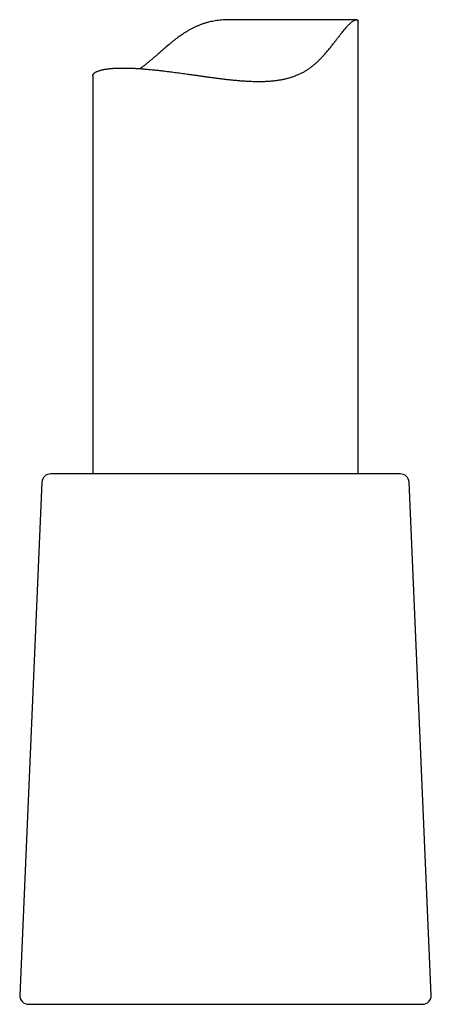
# Model space of a CAD drawing. Header units: millimetres. Extents: x 8 to 822, y 12 to 761.
# Tile 22 of 27: x 458 to 482, y 465 to 520. Entities that reach past the tile are written whole.
import ezdxf

# ---------------------------------------------------------------- set-up
doc = ezdxf.new("R2010")
doc.units = ezdxf.units.MM

msp = doc.modelspace()

# ---------------------------------------------------------------- linework, layer by layer
at = {"color": 7, "linetype": 'Continuous', "lineweight": 30}
for p, q in [((477.43, 520.464), (470.319, 520.464)), ((477.516, 494.781), (477.516, 520.388)), ((462.516, 517.287), (462.516, 494.781)), ((462.402, 494.781), (460.145, 494.781)), ((479.887, 494.781), (462.402, 494.781)), ((459.645, 494.303), (458.388, 465.303)), ((481.643, 465.303), (480.386, 494.303)), ((458.888, 464.781), (481.144, 464.781))]:
    msp.add_line(p, q, dxfattribs=at)
for centre, start, end in [((460.145, 494.281), 90, 177.5187), ((479.887, 494.281), 2.4813, 90), ((458.888, 465.281), 177.5187, 270), ((481.144, 465.281), 270, 2.4813)]:
    msp.add_arc(centre, 0.5, start, end, dxfattribs=at)
for points, knots in [([(462.516, 517.287), (462.516, 517.296), (462.517, 517.315), (462.526, 517.344), (462.541, 517.373), (462.56, 517.399), (462.582, 517.423), (462.609, 517.447), (462.641, 517.471), (462.678, 517.495), (462.722, 517.518), (462.77, 517.541), (462.827, 517.564), (462.895, 517.587), (462.974, 517.61), (463.061, 517.631), (463.149, 517.65), (463.239, 517.666), (463.329, 517.679), (463.424, 517.691), (463.522, 517.701), (463.622, 517.71), (463.724, 517.717), (463.831, 517.723), (463.949, 517.727), (464.081, 517.73), (464.226, 517.731), (464.378, 517.73), (464.527, 517.727), (464.672, 517.723), (464.812, 517.717), (464.956, 517.71), (465.101, 517.701), (465.246, 517.691), (465.392, 517.68), (465.541, 517.668), (465.703, 517.654), (465.88, 517.637), (466.071, 517.617), (466.266, 517.596), (466.454, 517.575), (466.634, 517.553), (466.806, 517.532), (466.98, 517.51), (467.156, 517.487), (467.332, 517.463), (467.511, 517.439), (467.69, 517.414), (467.885, 517.387), (468.093, 517.357), (468.317, 517.326), (468.542, 517.294), (468.757, 517.263), (468.961, 517.235), (469.154, 517.208), (469.348, 517.182), (469.543, 517.157), (469.739, 517.132), (469.935, 517.108), (470.132, 517.085), (470.344, 517.062), (470.569, 517.04), (470.808, 517.019), (471.048, 517.001), (471.274, 516.987), (471.487, 516.978), (471.687, 516.972), (471.886, 516.97), (472.088, 516.972), (472.291, 516.978), (472.496, 516.99), (472.7, 517.008), (472.902, 517.031), (473.101, 517.061), (473.298, 517.098), (473.491, 517.143), (473.679, 517.195), (473.862, 517.253), (474.038, 517.32), (474.21, 517.394), (474.377, 517.477), (474.539, 517.567), (474.696, 517.667), (474.847, 517.774), (474.995, 517.891), (475.141, 518.018), (475.283, 518.152), (475.42, 518.29), (475.561, 518.442), (475.705, 518.607), (475.853, 518.783), (475.994, 518.959), (476.124, 519.124), (476.242, 519.278), (476.351, 519.419), (476.457, 519.557), (476.552, 519.679), (476.638, 519.788), (476.714, 519.882), (476.789, 519.972), (476.863, 520.056), (476.933, 520.133), (477.002, 520.203), (477.068, 520.265), (477.13, 520.317), (477.187, 520.361), (477.241, 520.396), (477.29, 520.423), (477.335, 520.443), (477.375, 520.456), (477.41, 520.463), (477.441, 520.464), (477.469, 520.459), (477.494, 520.447), (477.509, 520.426), (477.516, 520.405), (477.515, 520.392), (477.515, 520.388)], [0, 0, 0, 0, 0.008155, 0.017153, 0.02615, 0.033712, 0.041274, 0.048855, 0.056435, 0.064505, 0.072575, 0.080668, 0.08876, 0.098576, 0.108391, 0.118248, 0.128106, 0.136411, 0.144715, 0.153047, 0.161378, 0.16919, 0.177002, 0.184836, 0.19267, 0.202171, 0.211672, 0.221213, 0.230754, 0.238791, 0.246827, 0.254888, 0.262949, 0.270583, 0.278218, 0.285873, 0.293528, 0.302805, 0.312081, 0.321393, 0.330705, 0.338541, 0.346377, 0.354234, 0.362091, 0.369888, 0.377685, 0.385502, 0.393319, 0.402789, 0.412258, 0.421762, 0.431267, 0.439263, 0.447258, 0.455276, 0.463293, 0.471361, 0.47943, 0.487522, 0.495613, 0.505435, 0.515257, 0.525126, 0.534995, 0.543322, 0.551649, 0.560011, 0.568373, 0.577181, 0.586001, 0.594895, 0.60379, 0.612744, 0.621699, 0.630742, 0.639803, 0.648619, 0.657454, 0.666389, 0.675325, 0.684337, 0.693349, 0.702463, 0.711595, 0.721315, 0.731036, 0.740795, 0.750554, 0.76235, 0.774146, 0.785971, 0.797796, 0.807717, 0.817638, 0.827593, 0.837548, 0.845349, 0.853158, 0.861034, 0.868909, 0.876845, 0.884781, 0.892816, 0.900874, 0.908681, 0.916508, 0.92443, 0.932352, 0.940337, 0.948322, 0.956388, 0.964465, 0.975463, 0.986485, 0.996219, 1, 1, 1, 1]), ([(470.319, 520.463), (470.297, 520.463), (470.199, 520.464), (470.045, 520.459), (469.857, 520.448), (469.69, 520.433), (469.522, 520.413), (469.355, 520.386), (469.189, 520.354), (469.023, 520.315), (468.859, 520.269), (468.699, 520.216), (468.542, 520.157), (468.39, 520.093), (468.24, 520.023), (468.093, 519.948), (467.949, 519.867), (467.807, 519.783), (467.667, 519.694), (467.514, 519.591), (467.349, 519.473), (467.18, 519.347), (467.023, 519.223), (466.829, 519.065), (466.606, 518.876), (466.357, 518.66), (466.157, 518.484), (465.988, 518.337), (465.85, 518.218), (465.712, 518.101), (465.566, 517.981), (465.411, 517.859), (465.282, 517.761), (465.208, 517.709), (465.187, 517.695)], [0, 0, 0, 0, 0.010608, 0.04652, 0.073005, 0.099526, 0.126278, 0.15303, 0.179972, 0.206914, 0.23414, 0.261426, 0.287897, 0.314416, 0.341164, 0.367913, 0.394802, 0.42169, 0.448746, 0.475823, 0.512444, 0.549099, 0.580573, 0.612048, 0.67509, 0.727839, 0.78063, 0.812787, 0.844943, 0.877172, 0.909399, 0.947407, 0.985479, 1, 1, 1, 1])]:
    msp.add_open_spline(points, degree=3, knots=knots, dxfattribs=at)

doc.saveas('drawing.dxf')
